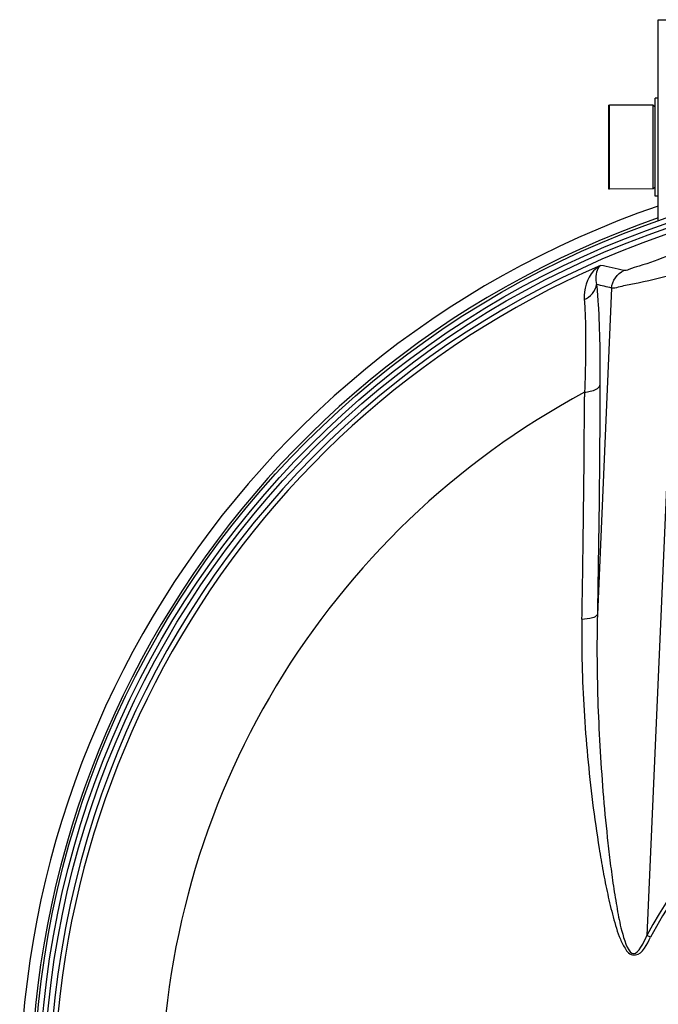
# Model space of a CAD drawing. Header units: millimetres. Extents: x 0 to 297, y 0 to 210.
# Tile 16 of 24: x 241 to 252, y 165 to 183. Entities that reach past the tile are written whole.
import ezdxf

# ---------------------------------------------------------------- set-up
doc = ezdxf.new("R2010")
doc.units = ezdxf.units.MM
doc.header["$LTSCALE"] = 16.335
doc.layers.get('0').update_dxf_attribs({"linetype": 'CONTINUOUS'})
for name, color, linetype in [('01_GLOBAL', 7, 'CONTINUOUS'), ('08_SURFACES', 7, 'CONTINUOUS'), ('AXES_REF', 7, 'CONTINUOUS')]:
    doc.layers.add(name, color=color, linetype=linetype)

msp = doc.modelspace()

# ---------------------------------------------------------------- linework, layer by layer
at = {"color": 7, "linetype": 'Continuous'}
for p, q in [((251.48, 179.931), (251.48, 181.423)), ((252.258, 181.42), (251.48, 181.423)), ((252.293, 179.807), (252.293, 181.547)), ((252.35, 181.547), (252.293, 181.547)), ((252.35, 179.807), (252.35, 181.547)), ((252.258, 179.935), (252.258, 181.42)), ((252.293, 181.384), (252.258, 181.42)), ((252.258, 179.935), (251.48, 179.931)), ((252.293, 179.97), (252.258, 179.935)), ((252.35, 179.807), (252.293, 179.807))]:
    msp.add_line(p, q, dxfattribs=at)
at = {"color": 9, "linetype": 'Continuous'}
for p, q in [((252.66, 178.415), (252.147, 166.669)), ((251.521, 178.171), (251.268, 172.372)), ((251.039, 176.321), (251.038, 176.237)), ((252.211, 166.636), (252.147, 166.669))]:
    msp.add_line(p, q, dxfattribs=at)
at = {"color": 7, "linetype": 'Continuous'}
for radius in [16.54, 16.363]:
    msp.add_circle((257.795, 163.748), radius, dxfattribs=at)
at = {"color": 9, "linetype": 'Continuous'}
msp.add_circle((257.795, 163.748), 16.446, dxfattribs=at)
at = {"color": 7, "linetype": 'Continuous'}
msp.add_arc((257.795, 163.748), 16.264, 262.157, 262.0955, dxfattribs=at)
at = {"color": 9, "linetype": 'Continuous'}
for centre, radius, start, end in [((257.795, 163.748), 16.178, 113.5873, 261.134), ((246.645, 156.493), 22.572, 76.9581, 78.0437), ((246.317, 156.742), 22.052, 76.3494, 77.0647), ((-20.605, 177.384), 271.646, 359.21219, 359.7581), ((-42.319, 177.661), 293.362, 358.95085, 359.21626), ((257.795, 163.748), 6.358, 27.3483, 152.6517), ((257.795, 163.748), 6.287, 27.3483, 152.6517)]:
    msp.add_arc(centre, radius, start, end, dxfattribs=at)
for points, knots in [([(252.543, 178.748), (252.366, 178.686), (252.126, 178.591), (251.86, 178.52), (251.767, 178.476), (251.739, 178.482)], [0, 0, 0, 0, 0.665154, 0.896249, 1, 1, 1, 1]), ([(251.321, 178.575), (251.277, 178.548), (251.097, 178.401), (251.019, 178.146), (251.034, 177.97)], [0, 0, 0, 0, 0.227163, 1, 1, 1, 1]), ([(251.321, 178.575), (251.304, 178.559), (251.232, 178.462), (251.23, 178.327), (251.253, 178.234)], [0, 0, 0, 0, 0.197709, 1, 1, 1, 1]), ([(252.66, 178.415), (252.405, 178.357), (252.063, 178.268), (251.686, 178.203), (251.559, 178.164), (251.521, 178.171)], [0, 0, 0, 0, 0.673757, 0.899264, 1, 1, 1, 1]), ([(251.253, 178.234), (251.265, 178.119), (251.31, 177.525), (251.315, 176.929), (251.314, 176.449)], [0, 0, 0, 0, 0.194185, 1, 1, 1, 1]), ([(251.034, 177.97), (251.043, 177.863), (251.07, 177.314), (251.056, 176.763), (251.039, 176.321)], [0, 0, 0, 0, 0.194424, 1, 1, 1, 1]), ([(251.039, 176.321), (251.073, 176.324), (251.169, 176.339), (251.298, 176.382), (251.314, 176.449)], [0, 0, 0, 0, 0.336112, 1, 1, 1, 1]), ([(251.314, 176.449), (251.312, 176.116), (251.305, 174.757), (251.287, 173.398), (251.268, 172.372)], [0, 0, 0, 0, 0.244793, 1, 1, 1, 1]), ([(250.993, 172.29), (251.056, 172.293), (251.144, 172.304), (251.257, 172.34), (251.268, 172.372)], [0, 0, 0, 0, 0.649615, 1, 1, 1, 1]), ([(251.268, 172.372), (251.255, 171.832), (251.262, 171.02), (251.314, 169.937), (251.372, 169.123), (251.438, 168.445), (251.502, 167.901), (251.557, 167.499), (251.629, 167.078), (251.692, 166.738), (251.894, 166.15), (252.097, 166.545), (252.147, 166.669)], [0, 0, 0, 0, 0.249087, 0.374206, 0.499675, 0.625458, 0.688455, 0.751509, 0.814604, 0.877681, 0.938403, 1, 1, 1, 1]), ([(250.993, 172.29), (250.983, 171.749), (251.005, 170.934), (251.089, 169.849), (251.178, 169.031), (251.275, 168.35), (251.368, 167.807), (251.448, 167.4), (251.544, 166.997), (251.643, 166.662), (251.749, 166.447), (251.835, 166.332), (252.061, 166.298), (252.148, 166.515), (252.211, 166.636)], [0, 0, 0, 0, 0.247063, 0.371579, 0.496694, 0.622351, 0.68536, 0.748466, 0.811641, 0.874788, 0.906204, 0.922182, 0.937441, 1, 1, 1, 1])]:
    msp.add_open_spline(points, degree=3, knots=knots, dxfattribs=at)
for points in [[(251.521, 178.171), (251.527, 178.297), (251.622, 178.434), (251.739, 178.482)], [(251.034, 177.97), (251.141, 178.01), (251.242, 178.12), (251.253, 178.234)]]:
    msp.add_open_spline(points, degree=3, dxfattribs=at)
at = {"layer": '01_GLOBAL', "color": 7, "linetype": 'Continuous'}
for p, q in [((252.35, 181.547), (252.35, 182.94)), ((252.35, 179.366), (252.35, 179.807))]:
    msp.add_line(p, q, dxfattribs=at)
at = {"layer": '01_GLOBAL', "color": 9, "linetype": 'Continuous'}
msp.add_line((252.35, 182.94), (263.24, 182.94), dxfattribs=at)
at = {"layer": '08_SURFACES', "color": 9, "linetype": 'Continuous'}
msp.add_arc((257.795, 163.748), 14.273, 118.2519, 179.7161, dxfattribs=at)
at = {"layer": 'AXES_REF', "color": 7, "linetype": 'Continuous'}
for p, q in [((251.466, 181.42), (251.466, 179.935)), ((251.466, 181.42), (251.48, 181.42)), ((251.466, 179.935), (251.48, 179.935))]:
    msp.add_line(p, q, dxfattribs=at)
msp.add_arc((257.795, 163.748), 16.788, 108.9261, 71.0739, dxfattribs=at)
at = {"layer": 'AXES_REF', "color": 9, "linetype": 'Continuous'}
msp.add_arc((257.795, 163.748), 16.588, 109.1627, 70.8373, dxfattribs=at)

doc.saveas('drawing.dxf')
